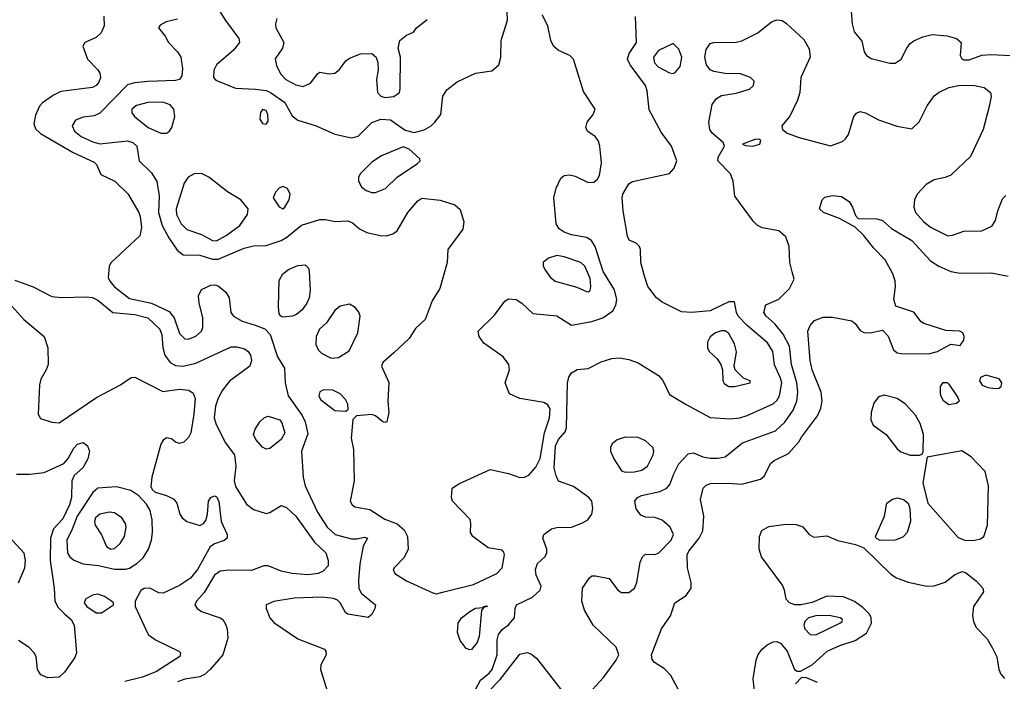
# Model space of a CAD drawing. Extents: x 1173079 to 1307053, y 522583 to 678478.
# Tile 182 of 256: x 1199302 to 1204624, y 597801 to 601378. Entities that reach past the tile are written whole.
import ezdxf

# ---------------------------------------------------------------- set-up
doc = ezdxf.new("R2010")
doc.units = 0

msp = doc.modelspace()

# ---------------------------------------------------------------- linework, layer by layer
at = {"layer": '0CON20XD'}
for points in [[(1200385, 601418.8), (1200414.7, 601374.7), (1200487, 601277), (1200490.5, 601255), (1200456.9, 601213.1), (1200365.8, 601135), (1200350.8, 601105), (1200348.8, 601065), (1200362.1, 601052.1), (1200467.7, 601007.7), (1200576.9, 601003.1), (1200635, 600995.3), (1200658.6, 600985), (1200735, 600930), (1200775, 600858.5), (1200805.2, 600835.2), (1200905.2, 600805.2), (1201005, 600760), (1201095, 600740.4), (1201131.7, 600748.3), (1201205, 600822.2), (1201255, 600840.6), (1201306.1, 600836.1), (1201385, 600781.2), (1201435, 600769.2), (1201487.9, 600782.1), (1201525.6, 600804.4), (1201546, 600825), (1201579.2, 600865), (1201589.4, 600965), (1201611.7, 600998.3), (1201667.1, 601042.9), (1201765, 601088.6), (1201855, 601101.5), (1201891.2, 601135), (1201902, 601175), (1201905.4, 601265), (1201938.2, 601375), (1201935.4, 601465)], [(1203796, 601425), (1203802.5, 601355), (1203813.2, 601313.2), (1203855, 601262.5), (1203866.7, 601205), (1203880, 601185), (1203905, 601168.8), (1204005, 601142.9), (1204035, 601142.9), (1204067.5, 601165), (1204097.1, 601225), (1204115, 601250), (1204135, 601264.3), (1204183.3, 601285), (1204235, 601297.5), (1204315, 601290.5), (1204366, 601276), (1204390.8, 601255), (1204385.6, 601185), (1204395, 601166), (1204405, 601160.6), (1204435, 601161.5), (1204502.8, 601187.2), (1204555, 601190.5), (1204655, 601184.5)], [(1199757, 601397), (1199758.7, 601345), (1199742.2, 601307.8), (1199715, 601281.1), (1199653.3, 601255), (1199643.3, 601235), (1199669.2, 601165), (1199725, 601107.8), (1199735, 601089.2), (1199739.1, 601065), (1199730.4, 601039.6), (1199715, 601022.2), (1199695, 601012.2), (1199525, 600989.2), (1199485, 600970), (1199425, 600928.6), (1199409.3, 600910.7), (1199387.6, 600862.4), (1199378.1, 600815), (1199387.4, 600787.4), (1199415, 600763.3), (1199590.5, 600660.5), (1199705, 600607.8), (1199716.4, 600595), (1199740.8, 600540.8), (1199815.7, 600505), (1199887.8, 600435), (1199946.7, 600335), (1199953.6, 600313.6), (1199960.9, 600255), (1199951.1, 600208.9), (1199797.3, 600065), (1199785.5, 600045), (1199779.6, 599985), (1199788.5, 599965), (1199814.5, 599934.5), (1199895, 599871.2), (1200015.2, 599845.2), (1200109.8, 599799.8), (1200136.2, 599766.2), (1200165, 599682.2), (1200195, 599652.7), (1200215, 599650.5), (1200253.6, 599666.4), (1200285.7, 599695), (1200292.5, 599715), (1200292.3, 599767.7), (1200271.4, 599845), (1200269.4, 599885), (1200285, 599918.8), (1200335, 599942.9), (1200355, 599945.6), (1200375, 599940), (1200415.8, 599905), (1200434.4, 599874.4), (1200442.9, 599795), (1200457.5, 599775), (1200505, 599747.7), (1200575, 599726.2), (1200626.5, 599706.5), (1200655.7, 599675.7), (1200694.8, 599554.8), (1200732.7, 599495), (1200737.1, 599415), (1200752.5, 599345), (1200828.8, 599238.8), (1200845.3, 599205), (1200860.2, 599139.8), (1200824.6, 599045), (1200834.7, 598904.7), (1200845, 598858), (1200912.7, 598715), (1200963.9, 598635), (1201007.1, 598595), (1201095, 598572.5), (1201125, 598571.1), (1201165, 598580), (1201182.5, 598575), (1201158.2, 598531.8), (1201140.4, 598435), (1201133.1, 598346.9), (1201135.3, 598305.3), (1201147.5, 598277.5), (1201226, 598215), (1201222.5, 598195), (1201205, 598163.3), (1201185, 598146), (1201075, 598163.8), (1201062.7, 598172.7), (1201034.2, 598225), (1201019.2, 598239.2), (1200998.5, 598248.5), (1200936.5, 598256.5), (1200785, 598250.7), (1200675, 598233.3), (1200634, 598215), (1200633.8, 598195), (1200654.3, 598145), (1200675, 598118.6), (1200805, 598031.9), (1200950, 597975), (1200957.5, 597965), (1200958.8, 597945), (1200930.4, 597889.6), (1200927.3, 597865), (1200965.3, 597745)], [(1200155, 601381.4), (1200093.2, 601366.8), (1200061.7, 601348.3), (1200052.5, 601335), (1200089.2, 601289.2), (1200106.2, 601255), (1200155, 601203.8), (1200172.9, 601175), (1200182.7, 601115), (1200177.9, 601075), (1200165, 601055.6), (1200145, 601049.2), (1199995, 601044.7), (1199923.2, 601036.8), (1199885, 601026), (1199735, 600872.9), (1199705, 600858.5), (1199645, 600852), (1199604.3, 600835.8), (1199586.2, 600805), (1199597.9, 600775), (1199635, 600746.6), (1199698.2, 600718.2)], [(1199698.2, 600718.2), (1199735, 600707.1), (1199885, 600723.2), (1199913.6, 600713.6), (1199935.3, 600695.3), (1199947.8, 600615), (1200015, 600549.5), (1200043.6, 600503.6), (1200056.4, 600426.4), (1200053, 600335), (1200072.9, 600265), (1200108.2, 600198.2), (1200153, 600133), (1200185, 600107.1), (1200275, 600104.7), (1200345, 600082.9), (1200375, 600083.8), (1200515, 600143.9), (1200565, 600155.4), (1200635, 600157.1), (1200715, 600185.3), (1200746.6, 600203.4), (1200825, 600266.8), (1200925, 600298.1), (1200955, 600298.6), (1201007.3, 600287.3), (1201075, 600291.2), (1201100.5, 600280.5), (1201138.3, 600248.3), (1201177.8, 600227.8), (1201250.9, 600210.9), (1201285, 600209.6), (1201319.7, 600220.3), (1201343.3, 600236.7), (1201399.4, 600335), (1201455, 600399.2), (1201475, 600412.9), (1201575, 600401.9), (1201655, 600377.1), (1201682.8, 600352.8), (1201702.5, 600285), (1201697.9, 600245), (1201615.7, 600135), (1201611.9, 600065), (1201572.9, 599925), (1201531.5, 599858.5), (1201493.4, 599756.6), (1201441.7, 599708.3), (1201407.5, 599655), (1201325, 599578), (1201264.4, 599525.6), (1201258, 599505), (1201297.3, 599417.3), (1201292.9, 599315), (1201297.8, 599255), (1201286.2, 599205), (1201275, 599200), (1201265, 599203.8), (1201225.8, 599235.8), (1201205, 599244.2), (1201122.5, 599237.5), (1201102.5, 599217.5), (1201093.1, 599115), (1201105.6, 599055), (1201110, 598885), (1201088, 598775), (1201098.8, 598755), (1201114.4, 598744.4), (1201195, 598729.5), (1201275, 598677.3), (1201341.9, 598651.9), (1201379.7, 598619.7), (1201398, 598585), (1201402.5, 598515), (1201379.8, 598470.2), (1201326.2, 598415), (1201321.2, 598405), (1201330, 598385), (1201393.8, 598345), (1201535, 598279.4), (1201555, 598274.5), (1201586.7, 598283.3), (1201755, 598324.2), (1201880.8, 598385), (1201910.6, 598415), (1201922.5, 598485), (1201919.5, 598499.5), (1201909.5, 598509.5), (1201835, 598522.9), (1201750.6, 598585), (1201738.1, 598605), (1201741.4, 598655), (1201736.4, 598676.4), (1201641.2, 598775), (1201636.2, 598795), (1201640, 598845), (1201675, 598868.1), (1201845, 598946.5), (1201945, 598924.2), (1202005, 598903.8), (1202030, 598905), (1202055, 598916.7), (1202091.5, 598958.5), (1202115, 599005.8), (1202139.2, 599145), (1202166.5, 599226.5), (1202168.6, 599275), (1202156.7, 599296.7), (1202135, 599309.2), (1202005, 599330), (1201950, 599355), (1201926, 599415), (1201950, 599485), (1201946.7, 599513.3), (1201915.4, 599555.4), (1201810.2, 599630.2), (1201785.7, 599665), (1201780, 599695), (1201868.8, 599781.2), (1201925, 599856), (1201945, 599869.2), (1201985.7, 599865.7), (1202015.8, 599845.8), (1202075, 599790), (1202205, 599776.7), (1202285, 599727.1), (1202395, 599745.9), (1202454.2, 599765.8), (1202507.5, 599805), (1202524.6, 599835), (1202530.7, 599865), (1202517.8, 599917.8), (1202456.6, 600016.6), (1202412.1, 600152.1), (1202393.6, 600183.6), (1202365, 600200.9), (1202285, 600214.7), (1202245, 600229.6), (1202218.1, 600248.1), (1202202.2, 600275), (1202188.6, 600415), (1202202.4, 600467.6), (1202227.7, 600522.3), (1202245, 600536.2), (1202275, 600538.6), (1202305, 600531.9), (1202375, 600497.8), (1202405, 600499.4), (1202424.6, 600515.4), (1202436.5, 600535), (1202447.7, 600605), (1202438.7, 600695), (1202430.7, 600720.7), (1202414.1, 600744.1), (1202371.4, 600775), (1202361.9, 600795), (1202369.4, 600825), (1202402.5, 600865), (1202412.5, 600895), (1202349.3, 600989.3), (1202296.5, 601165), (1202275, 601185.5), (1202215, 601212.5), (1202188.2, 601235), (1202173.2, 601265), (1202156.4, 601345), (1202125.5, 601405)], [(1200692.2, 601385), (1200684.5, 601355), (1200686.5, 601335), (1200729.4, 601255), (1200721.9, 601225), (1200683, 601167), (1200690.3, 601130.3), (1200711.5, 601085), (1200740.9, 601055), (1200795, 601025.2), (1200835, 601017.6), (1200874.4, 601035), (1200913.3, 601086.7), (1200925, 601094.3), (1200975, 601085.7), (1201005, 601089.2), (1201030.2, 601109.8), (1201064.1, 601155.9), (1201085, 601170.5), (1201145, 601193.8), (1201205, 601195.4), (1201229.4, 601175), (1201238.5, 601145), (1201239.1, 601105), (1201230.5, 601055), (1201235.5, 600985), (1201255, 600965.4), (1201275, 600956.7)], [(1201275, 600956.7), (1201325, 600963.1), (1201354.3, 600985), (1201359.4, 601005), (1201361.2, 601175), (1201348, 601225), (1201356, 601265), (1201392.5, 601295), (1201430, 601310), (1201447.5, 601335), (1201505, 601380)], [(1201750.6, 597729.4), (1201793.1, 597806.9), (1201840.3, 597845), (1201855.2, 597865), (1201882.4, 597945), (1201883.7, 598026.3), (1201890.6, 598055), (1201909.3, 598080.7), (1201945, 598107.5), (1201976, 598145), (1201980, 598195), (1201988, 598215), (1202073.8, 598256.2), (1202116, 598295), (1202120, 598315), (1202093.6, 598375), (1202090.5, 598405), (1202101.9, 598438.1), (1202141.2, 598475), (1202152, 598495), (1202150.8, 598515), (1202129.2, 598575), (1202136, 598595), (1202177.5, 598625), (1202205, 598632.9), (1202285, 598634.5), (1202345, 598658.1), (1202374, 598675), (1202395.5, 598704.5), (1202400.6, 598735), (1202395.6, 598775), (1202377.8, 598795), (1202295, 598855.4), (1202215, 598884), (1202201.5, 598911.5), (1202191.9, 598955), (1202198.6, 599075), (1202215, 599108.6), (1202250, 599150), (1202258, 599172), (1202263.3, 599415), (1202270.3, 599445), (1202285, 599468.9), (1202315, 599486.7), (1202375, 599492.9), (1202445, 599528.6), (1202503.6, 599546.4), (1202545, 599550), (1202595, 599541.9), (1202645, 599522.9), (1202755, 599455.5), (1202778.3, 599428.3), (1202815, 599352.2), (1202905, 599298.2), (1203035, 599226.9), (1203145, 599220), (1203195, 599226.2), (1203235, 599238.7), (1203375, 599302.3), (1203395, 599319.5), (1203409.2, 599345), (1203421, 599415), (1203415, 599441.1), (1203381.7, 599511.7), (1203373.5, 599585), (1203345, 599632), (1203234.5, 599724.5), (1203186.2, 599775), (1203176.4, 599795), (1203165, 599852.5), (1203135, 599852.5), (1203034.5, 599804.5), (1202934.5, 599794.5), (1202878.8, 599798.8), (1202775, 599852), (1202745, 599874), (1202697.1, 599935), (1202679.2, 599990.8), (1202660, 600065), (1202658, 600135), (1202651.7, 600151.7), (1202635, 600170), (1202596.1, 600186.1), (1202587.3, 600207.3), (1202564, 600345), (1202557.9, 600415), (1202561.8, 600435), (1202595, 600490), (1202615, 600504.3), (1202815, 600547.5), (1202839.2, 600575), (1202854.2, 600615), (1202825.6, 600695), (1202769.8, 600769.8), (1202705, 600891.2), (1202694.1, 600994.1), (1202685, 601022), (1202602.5, 601135), (1202588, 601165), (1202595.8, 601195), (1202635.7, 601255), (1202630.6, 601395)], [(1203477.5, 600015), (1203465.5, 600065), (1203462.1, 600152.1), (1203442.5, 600205), (1203406, 600236), (1203315, 600253.5), (1203288.1, 600268.1), (1203267.9, 600287.9), (1203167.9, 600425), (1203157.9, 600505), (1203144.7, 600544.7), (1203075.7, 600615), (1203077.1, 600635), (1203111.2, 600695), (1203103.8, 600715), (1203045.8, 600765), (1203031.9, 600785), (1203026.9, 600825), (1203045, 600920), (1203068.1, 600951.9), (1203095, 600967.5), (1203175, 600981.4), (1203247, 601003), (1203268.3, 601021.7), (1203272.5, 601045), (1203252.5, 601065), (1203197.5, 601085), (1203115, 601087.1), (1203055, 601097.5), (1203035, 601107.5), (1203014.5, 601135), (1203005.4, 601175), (1203012.3, 601217.7), (1203035, 601249.2), (1203055, 601255.6), (1203175, 601257.5), (1203205, 601263.3), (1203292.6, 601307.4), (1203365, 601365.8), (1203395, 601378.1), (1203423.3, 601373.3), (1203447.5, 601357.5), (1203540.8, 601270.8), (1203569.8, 601219.8), (1203575.5, 601175), (1203523.8, 601065), (1203518.4, 600985), (1203506.3, 600943.7), (1203465, 600856.2), (1203422, 600805), (1203426.2, 600785), (1203450, 600765), (1203515, 600741.5), (1203685, 600696.2), (1203750.3, 600719.7), (1203766.4, 600733.6), (1203782, 600758), (1203811.4, 600855), (1203825, 600872.5), (1203845, 600881.4), (1203873.3, 600875), (1203945, 600837.5), (1204042.5, 600802.5), (1204125, 600787.5), (1204164.1, 600825.9), (1204208, 600912), (1204245, 600965.8), (1204273.1, 600986.9), (1204325, 601010.9), (1204385.3, 601024.7), (1204463.3, 601023.3), (1204515, 601011.5), (1204549.4, 600985), (1204553.1, 600965), (1204544.3, 600915.7), (1204510.5, 600785), (1204441.7, 600638.3), (1204335, 600536.9), (1204305.3, 600524.7), (1204245, 600512.7), (1204202.5, 600487.5), (1204153.8, 600435), (1204139.1, 600405), (1204135.4, 600365), (1204143.8, 600335), (1204186.9, 600286.9), (1204225, 600256.6), (1204319.8, 600209.8), (1204345, 600212.9), (1204405.5, 600235.5), (1204503, 600237), (1204557.3, 600262.7), (1204577.3, 600292.7), (1204589.2, 600345), (1204615, 600410), (1204632.2, 600427.8)], [(1202835, 601087.8), (1202845, 601092.2), (1202871.3, 601125), (1202881.4, 601175), (1202865, 601218.1), (1202835, 601250), (1202755, 601212.5), (1202728, 601175), (1202734.2, 601145), (1202753.7, 601123.7), (1202815, 601091.1), (1202835, 601087.8)], [(1200095, 600764.6), (1200111.1, 600775), (1200124.6, 600795), (1200140, 600855), (1200134.7, 600894.7), (1200115, 600917.9), (1200075, 600932.9), (1199995, 600930), (1199934, 600915), (1199908.1, 600895), (1199907.8, 600875), (1199921.9, 600855), (1199997.1, 600795), (1200065, 600764.7), (1200095, 600764.6)], [(1200635, 600813.8), (1200645, 600830), (1200643.8, 600865), (1200635, 600887.5), (1200615, 600892.5), (1200603, 600877), (1200600.7, 600840.7), (1200615, 600816.7), (1200635, 600813.8)], [(1203265, 600694.3), (1203302.5, 600705), (1203307.5, 600725), (1203301.7, 600731.7), (1203275, 600730), (1203210, 600705), (1203225, 600697.5), (1203265, 600694.3)], [(1201205, 600443.5), (1201225, 600444.4), (1201279.2, 600465), (1201345, 600528.9), (1201450.3, 600599.7), (1201466.2, 600615), (1201465, 600626.7), (1201408, 600678), (1201375, 600690), (1201256.9, 600643.1), (1201205, 600608.6), (1201143.1, 600545), (1201133.3, 600525), (1201133.3, 600505), (1201150, 600475), (1201174.1, 600454.1), (1201205, 600443.5)], [(1200365, 600182.6), (1200418.2, 600211.8), (1200491.5, 600265), (1200533.3, 600325), (1200537.1, 600355), (1200497.5, 600405), (1200425, 600447.1), (1200325, 600527.7), (1200285, 600546.7), (1200244.7, 600545.3), (1200212.9, 600527.1), (1200191.2, 600495), (1200147.6, 600355), (1200150, 600325), (1200174.8, 600274.8), (1200205, 600244.6), (1200285, 600216.5), (1200345, 600184.2), (1200365, 600182.6)], [(1200725, 600356), (1200735, 600363.8), (1200759.4, 600405), (1200764.3, 600435), (1200750, 600465), (1200725, 600477.1), (1200705, 600466.9), (1200684.3, 600445), (1200672.5, 600415), (1200705, 600366), (1200725, 600356)], [(1202916.9, 597655), (1202822, 597832), (1202788.1, 597868.1), (1202732.7, 597902.7), (1202720, 597920), (1202716.4, 597945), (1202771.9, 598085), (1202820.6, 598155), (1202843.1, 598225), (1202905, 598266), (1202930.8, 598305), (1202931.4, 598335), (1202911.5, 598415), (1202910.5, 598485), (1202919.5, 598505), (1202975.5, 598575), (1202995.4, 598615), (1202999.6, 598695), (1202982.5, 598785), (1202997.1, 598845), (1203010.5, 598859.5), (1203035, 598870.4), (1203133.1, 598873.1), (1203205, 598867.5), (1203305.6, 598894.4), (1203327.6, 598912.4), (1203360.9, 598979.1), (1203380, 598995), (1203457.1, 599032.9), (1203514, 599096), (1203528.7, 599121.3), (1203613.7, 599236.3), (1203632.4, 599277.6), (1203640, 599315), (1203634.4, 599365), (1203585.4, 599485), (1203574.7, 599535), (1203562.7, 599695), (1203574.6, 599725.4), (1203598.6, 599751.4), (1203645, 599770), (1203695, 599769.2), (1203799.7, 599749.7), (1203818.6, 599735), (1203845, 599698.6), (1203865, 599686.9), (1203900, 599685), (1203965, 599700), (1203997, 599667), (1204025, 599594.2), (1204045, 599577.8), (1204065, 599573.6), (1204215, 599571.8), (1204263.8, 599585), (1204335, 599623.3), (1204385, 599617.5), (1204406, 599645), (1204408, 599665), (1204400, 599685), (1204383.6, 599693.6), (1204308.1, 599698.1), (1204188.8, 599735), (1204174.2, 599745), (1204135, 599797.8), (1204038.8, 599828.8), (1204027.1, 599865), (1204036.4, 599935), (1204034.4, 599965.6), (1204022.1, 600005), (1203979.7, 600079.7), (1203916.5, 600145), (1203865, 600211.4), (1203817.3, 600257.3), (1203733.9, 600303.9), (1203646.6, 600336.6), (1203626.2, 600355), (1203640, 600405), (1203655, 600418), (1203695, 600428.1), (1203745, 600422.5), (1203785.8, 600395), (1203804.3, 600365), (1203820.3, 600320.3), (1203835, 600303.3), (1203935, 600301.1), (1203965, 600292.5), (1204015, 600250), (1204125, 600184.5), (1204225.4, 600075.4), (1204270, 600045), (1204335, 600016.7), (1204385, 600008.1), (1204555, 600010), (1204645, 599992)], [(1202375, 599906.2), (1202385, 599913.3), (1202390, 599935), (1202385, 599978.8), (1202356.5, 600045), (1202335.8, 600065), (1202245, 600096.8), (1202205, 600103.8), (1202160.5, 600089.5), (1202131.9, 600065), (1202131.4, 600045), (1202145, 600022), (1202171.9, 599985), (1202196, 599965), (1202313, 599933), (1202365, 599908), (1202375, 599906.2)], [(1200725, 599770.9), (1200714.3, 599775), (1200705, 599788.8), (1200700.4, 599825), (1200705, 599967.5), (1200725, 600004), (1200755, 600028.6), (1200805, 600048.6), (1200845, 600053.8), (1200863.8, 600035), (1200867, 600017), (1200872.1, 599915), (1200866.9, 599875), (1200854.5, 599845), (1200829.5, 599810.5), (1200799.2, 599785), (1200775, 599774.6), (1200725, 599770.9)], [(1202377.8, 597735), (1202458.2, 597821.8), (1202526.4, 597916.4), (1202541.1, 597945), (1202525.9, 597985.9), (1202401.2, 598105), (1202355.8, 598185.8), (1202340, 598235), (1202344.2, 598305), (1202380.3, 598359.7), (1202395, 598370.8), (1202415, 598372.5), (1202488, 598358), (1202535.7, 598295), (1202555, 598281.5), (1202595, 598281.5), (1202625.4, 598304.6), (1202637.1, 598335), (1202655.8, 598445), (1202668.8, 598475), (1202685, 598488), (1202735, 598487.8), (1202755, 598493.6), (1202823.3, 598565), (1202836.1, 598595), (1202817.9, 598635), (1202775, 598672.1), (1202735, 598686.5), (1202685, 598688.1), (1202659.8, 598699.8), (1202633.8, 598733.8), (1202626.7, 598775), (1202642.2, 598795), (1202663.2, 598806.8), (1202762.3, 598827.7), (1202799.4, 598845), (1202817.1, 598865), (1202837.5, 598922.5), (1202865, 598978), (1202915, 599032), (1202945, 599035.7), (1202995.3, 599015.3), (1203035, 599008.2), (1203075, 599007.5), (1203115, 599015.4), (1203208.7, 599091.3), (1203388.1, 599155), (1203437.5, 599202.5), (1203483.6, 599266.4), (1203503.7, 599315), (1203507.6, 599365), (1203502, 599415), (1203474.3, 599515), (1203463.4, 599613.4), (1203428.1, 599678.1), (1203384.3, 599734.3), (1203336.7, 599775), (1203324.5, 599795.5), (1203335, 599836), (1203405, 599868.1), (1203463.5, 599925), (1203488.1, 599975), (1203477.5, 600015)], [(1199275, 599970.7), (1199374.7, 599934.7), (1199475, 599882.5), (1199526.2, 599876.2), (1199665, 599880.5), (1199695, 599875.5), (1199725, 599861.9), (1199805, 599794.4), (1199925, 599784.8), (1199995, 599765.8), (1200059.1, 599705), (1200070, 599675), (1200075.9, 599605.9), (1200087.1, 599565), (1200115, 599525.6), (1200145, 599508.5), (1200185, 599505.3), (1200255, 599521.2), (1200445, 599609.6), (1200475, 599609.6), (1200518.1, 599598.1), (1200537.1, 599585), (1200550, 599565), (1200554.5, 599535), (1200546.4, 599505), (1200436.6, 599423.4), (1200397.5, 599375), (1200375, 599332.9), (1200360.6, 599289.4), (1200353.6, 599225), (1200362, 599195), (1200413.1, 599093.1), (1200463.1, 599025), (1200470, 598965), (1200460.9, 598885), (1200467.8, 598855), (1200528.3, 598758.3), (1200565, 598730.5), (1200635, 598708.9), (1200655, 598714.4), (1200715, 598752.2), (1200745, 598741.5), (1200795, 598694.5), (1200895, 598553.1), (1200956.3, 598496.3), (1200970, 598455), (1200969.4, 598425), (1200942.7, 598397.3), (1200915, 598383.9), (1200862.1, 598377.9), (1200774.1, 598384.1), (1200715, 598397.1), (1200645, 598425.6), (1200622.5, 598425), (1200555, 598400.5), (1200435, 598402.7), (1200385, 598396.4), (1200355, 598375.5), (1200299.2, 598280.8), (1200257.1, 598235), (1200249.6, 598215), (1200261.1, 598195), (1200285, 598178.2), (1200386.2, 598145), (1200400, 598135), (1200415, 598110), (1200424.2, 598085), (1200427.5, 598035), (1200399.5, 597945), (1200332.5, 597865), (1200301.3, 597838.7), (1200275, 597826.1), (1200195, 597812.4), (1200155, 597798.2)], [(1199227.1, 599865), (1199325, 599757.5), (1199434.6, 599664.6), (1199453.7, 599603.7), (1199455.4, 599515), (1199445.5, 599485), (1199415.5, 599435), (1199408.5, 599405), (1199401.2, 599245), (1199415, 599222.5), (1199475, 599202), (1199515, 599199.4), (1199717.1, 599335), (1199846.6, 599403.4), (1199905, 599443.8), (1199923.6, 599446.4), (1200075, 599368.2), (1200165, 599380.8), (1200216.2, 599376.2), (1200239.1, 599359.1), (1200250.4, 599330.4), (1200244, 599246), (1200226.9, 599145), (1200215, 599118.8), (1200190, 599095), (1200165, 599086.2), (1200145, 599093.8), (1200122.7, 599112.7), (1200095, 599118), (1200078, 599105), (1200065, 599083.8), (1200015.6, 598904.4), (1200011.4, 598855), (1200017.9, 598837.9), (1200033.5, 598823.5), (1200095, 598806.2), (1200135.3, 598785.3), (1200151.4, 598765), (1200167.5, 598705), (1200180.8, 598685), (1200206.2, 598665), (1200275, 598644.4), (1200296.2, 598653.8), (1200308.9, 598671.1), (1200317.8, 598705), (1200323.3, 598775), (1200335.8, 598795), (1200355, 598804.4), (1200365, 598799.4), (1200378.9, 598775), (1200391.8, 598665), (1200422.9, 598595), (1200424, 598575), (1200407, 598563), (1200355, 598544.5), (1200332.3, 598527.7), (1200263.3, 598405), (1200225, 598358.5), (1200165, 598320), (1200077.7, 598277.7), (1200055, 598280), (1200005, 598305.8), (1199975, 598303.8), (1199957.7, 598292.3), (1199926.2, 598235), (1199926.2, 598205), (1199997.1, 598055), (1200036, 598025), (1200162.5, 597965), (1200171.4, 597955), (1200167.1, 597935), (1200040.8, 597855), (1199966.4, 597823.6), (1199870.1, 597799.9)], [(1200985, 599548), (1201025, 599552), (1201082.3, 599587.7), (1201129.2, 599685), (1201142.9, 599775), (1201135, 599796.2), (1201115, 599822), (1201085, 599840.8), (1201035, 599828.6), (1201005, 599805.7), (1200960.9, 599739.1), (1200922.9, 599705), (1200904.2, 599665), (1200902.7, 599622.7), (1200915, 599593.3), (1200933.3, 599575), (1200985, 599548)], [(1203165, 599394.3), (1203250, 599415), (1203250, 599425), (1203215, 599440), (1203168.8, 599485), (1203164.2, 599505), (1203176.6, 599583.4), (1203165.4, 599625), (1203135, 599682.2), (1203115, 599696.9), (1203095, 599696.2), (1203063.8, 599685), (1203035, 599664), (1203020, 599635), (1203019.4, 599605), (1203028.6, 599585), (1203073.1, 599545), (1203092.5, 599515), (1203101.1, 599485), (1203103.3, 599425), (1203110.9, 599410.9), (1203135, 599394.4), (1203165, 599394.3)], [(1204575, 599384.2), (1204595, 599386.7), (1204606.7, 599395), (1204611.2, 599415), (1204596.8, 599436.8), (1204525, 599455.7), (1204495.7, 599444.3), (1204490, 599425), (1204505, 599403.1), (1204535, 599389.4), (1204575, 599384.2)], [(1204325, 599295.7), (1204295, 599318), (1204281.4, 599345), (1204279.2, 599365), (1204280, 599395), (1204293.4, 599416.6), (1204315, 599417.1), (1204325, 599408), (1204374, 599335), (1204380, 599315), (1204365, 599304), (1204325, 599295.7)], [(1201065, 599262.5), (1201077.5, 599272.5), (1201075, 599300), (1201063.8, 599325), (1201033.8, 599355), (1200995, 599376), (1200945, 599376.7), (1200925, 599366.7), (1200919.2, 599345), (1200928.8, 599325), (1201005, 599266.2), (1201065, 599262.5)], [(1204165, 599024), (1204180, 599030), (1204186.2, 599043.8), (1204187.5, 599135), (1204169.1, 599195), (1204145, 599240), (1204089.5, 599299.5), (1204045, 599331.1), (1203975, 599349.2), (1203945, 599340), (1203918.5, 599305), (1203904.6, 599255), (1203903.3, 599215), (1203915.5, 599185.5), (1203985.8, 599135), (1204045, 599058), (1204065, 599042.5), (1204115, 599024.4), (1204165, 599024)], [(1200635, 599055.6), (1200615, 599068.1), (1200578.8, 599108.8), (1200565.6, 599135), (1200575.5, 599165), (1200600.9, 599205), (1200625, 599227.7), (1200645, 599235.4), (1200708.6, 599215), (1200719.3, 599199.3), (1200734.6, 599145), (1200715, 599108.5), (1200655, 599060.6), (1200635, 599055.6)], [(1199285, 598920.5), (1199355, 598920.5), (1199435, 598931.1), (1199540.3, 598979.7), (1199564.5, 599005.5), (1199595, 599062), (1199615, 599082.9), (1199645, 599091.9), (1199668.6, 599075), (1199679.4, 599045), (1199671.1, 599005), (1199642.9, 598955), (1199596.2, 598913.8), (1199584.7, 598885.3), (1199581.9, 598795), (1199571.9, 598755), (1199535, 598679.3), (1199484.7, 598625), (1199468, 598575), (1199467, 598455), (1199489.3, 598305), (1199492.8, 598235), (1199509.9, 598199.9), (1199545.2, 598165.2), (1199580, 598135), (1199596.2, 598105), (1199609.6, 597955), (1199600.6, 597929.4), (1199545, 597850), (1199515, 597822.9), (1199455, 597820.9)], [(1202575, 598932.7), (1202625, 598933.8), (1202665, 598943.2), (1202695.4, 598965), (1202726.7, 599025), (1202730, 599045), (1202724.6, 599065), (1202685, 599101.6), (1202645, 599119.7), (1202575, 599121.8), (1202532.4, 599107.6), (1202504.6, 599085.4), (1202495.6, 599065), (1202496.5, 599045), (1202512.9, 599005), (1202555, 598940), (1202575, 598932.7)], [(1204415, 598562.8), (1204465, 598563.8), (1204495, 598571.5), (1204514.2, 598585), (1204533.6, 598645), (1204538, 598858), (1204520, 598935), (1204444.5, 599015), (1204395, 599047.9), (1204206.7, 599013.3), (1204184.7, 598875), (1204211, 598765), (1204375, 598579.1), (1204415, 598562.8)], [(1199875, 598407.5), (1199895, 598413.3), (1199935, 598437.7), (1199970.3, 598469.7), (1199998, 598515), (1200014.7, 598565), (1200020, 598605), (1200018.2, 598675), (1200007.8, 598725), (1199988.3, 598758.3), (1199946.2, 598805), (1199902.6, 598832.6), (1199825, 598852.3), (1199725, 598846.4), (1199698, 598822), (1199612.4, 598695), (1199586.6, 598623.4), (1199556.8, 598565), (1199560.8, 598495), (1199572.5, 598475), (1199595, 598455.5), (1199645, 598436.6), (1199727.5, 598427.5), (1199815, 598408.5), (1199875, 598407.5)], [(1203953.4, 598563.4), (1203933.3, 598573.3), (1203928, 598585), (1203976, 598695), (1203988.8, 598765), (1204016.2, 598785), (1204045, 598792.5), (1204078.8, 598785), (1204104.2, 598765), (1204113.1, 598735), (1204117.3, 598667.3), (1204099.2, 598605), (1204075, 598581.5), (1204035, 598564.7), (1203953.4, 598563.4)], [(1199795, 598515.7), (1199815, 598518.6), (1199845, 598545.8), (1199868.9, 598585), (1199877.5, 598635), (1199874.4, 598655), (1199854.7, 598684.7), (1199815, 598711.5), (1199785, 598715.3), (1199735, 598704.5), (1199712.5, 598685), (1199706.2, 598665), (1199709.6, 598645), (1199743.8, 598593.8), (1199770.7, 598530.7), (1199795, 598515.7)], [(1203276.9, 597716.9), (1203266.9, 597815), (1203283.5, 597915), (1203294, 597946), (1203314.7, 597975.3), (1203341.6, 597998.4), (1203375, 598014.6), (1203395, 598016.9), (1203415, 598008.5), (1203449.7, 597965), (1203490, 597865), (1203505, 597856.7), (1203523, 597857), (1203585, 597890.6), (1203667.1, 597965), (1203735, 597995.2), (1203817.7, 598022.3), (1203879.2, 598060.8), (1203905.8, 598115), (1203905.3, 598145), (1203894.8, 598164.8), (1203859.9, 598199.9), (1203815, 598232.4), (1203755, 598258.8), (1203665, 598261.6), (1203585, 598228.2), (1203525, 598215.4), (1203492.5, 598215), (1203464, 598225), (1203445.6, 598245.6), (1203436.7, 598295), (1203425, 598322), (1203312, 598475), (1203300, 598515), (1203301.2, 598585), (1203314.1, 598615.9), (1203351.2, 598638.8), (1203445, 598650.5), (1203498.5, 598648.5), (1203535, 598635.8), (1203570, 598595), (1203595, 598580.6), (1203665, 598588), (1203725, 598562.9), (1203820.5, 598540.5), (1203865, 598522.5), (1204010.3, 598380.3), (1204041, 598361), (1204105, 598338.2), (1204205, 598315.6), (1204245, 598316.9), (1204305, 598337.5), (1204355, 598376.9), (1204395, 598394.4), (1204415, 598388.9), (1204471.4, 598345), (1204508, 598305), (1204512, 598285), (1204458, 598205), (1204453.1, 598155), (1204458.6, 598125), (1204472.8, 598092.8), (1204531.7, 598031.7), (1204561.2, 597981.2), (1204583.2, 597933.2), (1204594.5, 597865), (1204605, 597839.2), (1204625, 597817.1)], [(1199295, 598334.2), (1199330, 598415), (1199333.1, 598455), (1199326.7, 598495), (1199243.4, 598583.4)], [(1199745, 598172.2), (1199810, 598215), (1199810, 598225), (1199798.8, 598235), (1199759.7, 598259.7), (1199725, 598271.8), (1199695, 598267.8), (1199658.6, 598245), (1199651.1, 598225), (1199664.5, 598205), (1199715, 598172.3), (1199745, 598172.2)], [(1201735, 597970.8), (1201715, 597979.2), (1201682.4, 598022.4), (1201668.1, 598065), (1201671.4, 598115), (1201690, 598145), (1201735, 598178.1), (1201765, 598196), (1201810, 598200), (1201810, 598205), (1201825, 598210), (1201830, 598205), (1201810, 598200), (1201797.5, 598185), (1201786.2, 598043.8), (1201775, 598012), (1201745, 597974.2), (1201735, 597970.8)], [(1203605, 598052.1), (1203736, 598115), (1203748, 598125), (1203750, 598135), (1203736.7, 598145), (1203677.7, 598157.7), (1203605.2, 598155.2), (1203566.7, 598145), (1203545.4, 598125), (1203540.8, 598105), (1203545.5, 598085), (1203574.7, 598054.7), (1203605, 598052.1)], [(1199455, 597820.9), (1199416.1, 597836.1), (1199397.8, 597865), (1199390.4, 597935), (1199381.1, 597955), (1199352.5, 597985), (1199295, 598021.2)], [(1201835, 597744.6), (1201899.5, 597810.5), (1202005, 597947.5), (1202045, 597956.5), (1202065, 597949.4), (1202095, 597925.7), (1202228.5, 597755)], [(1203615, 597795.7), (1203555, 597820), (1203528.3, 597821.7), (1203495, 597787.5)]]:
    msp.add_lwpolyline(points, dxfattribs=at)

doc.saveas('drawing.dxf')
